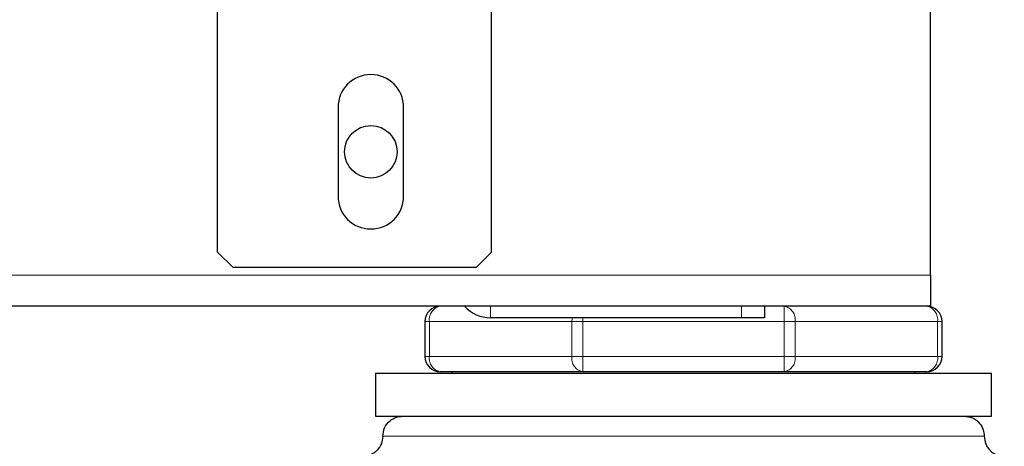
# Model space of a CAD drawing. Header units: millimetres. Extents: x 25 to 243, y 63 to 146.
# Tile 67 of 70: x 240.46 to 243.02, y 65 to 66.11. Entities that reach past the tile are written whole.
import ezdxf

# ---------------------------------------------------------------- set-up
doc = ezdxf.new("R2010")
doc.units = ezdxf.units.MM
doc.linetypes.add('PHANTOM', pattern=[12.7, 6.35, -1.27, 1.27, -1.27, 1.27, -1.27])

msp = doc.modelspace()

# ---------------------------------------------------------------- linework, layer by layer
at = {"color": 7, "linetype": 'Continuous', "lineweight": 25}
for p, q in [((240.9776, 65.5053), (240.9776, 66.1853)), ((241.6876, 65.5053), (241.6876, 66.1853)), ((242.8246, 65.4453), (242.8246, 66.1853)), ((241.2896, 65.8803), (241.2896, 65.6503)), ((241.4596, 65.6503), (241.4596, 65.8803)), ((240.9776, 65.5053), (241.0176, 65.4653)), ((241.6476, 65.4653), (241.6876, 65.5053)), ((241.6476, 65.4653), (241.0176, 65.4653)), ((242.8246, 65.4453), (242.8246, 65.3653)), ((242.8246, 65.3653), (220.7046, 65.3653)), ((242.3946, 65.3653), (242.3946, 65.3353)), ((241.5146, 65.3253), (241.5146, 65.2353)), ((242.3346, 65.3353), (241.6846, 65.3353)), ((242.3946, 65.3353), (242.3346, 65.3353)), ((242.8546, 65.2353), (242.8546, 65.3253)), ((241.3865, 65.1918), (241.3865, 65.0803)), ((241.3865, 65.1918), (242.1846, 65.1918)), ((241.9236, 65.1953), (241.5546, 65.1953)), ((241.5846, 65.1953), (241.5846, 65.1918)), ((242.4455, 65.1953), (241.9236, 65.1953)), ((242.1846, 65.1918), (242.9827, 65.1918)), ((242.8146, 65.1953), (242.4455, 65.1953)), ((242.7846, 65.1918), (242.7846, 65.1953)), ((242.9827, 65.0803), (242.9827, 65.1918)), ((241.3865, 65.0803), (242.1846, 65.0803)), ((242.1846, 65.0803), (242.9827, 65.0803))]:
    msp.add_line(p, q, dxfattribs=at)
at = {"color": 8, "linetype": 'PHANTOM', "lineweight": 18}
for p, q in [((242.8246, 65.4453), (220.7046, 65.4453)), ((241.6846, 65.3653), (241.6846, 65.3353)), ((242.3346, 65.3353), (242.3346, 65.3653)), ((242.4455, 65.3653), (242.4455, 65.3253)), ((241.5263, 65.3253), (241.5146, 65.3253)), ((241.5263, 65.2353), (241.5263, 65.3253)), ((241.5263, 65.3253), (241.8953, 65.3253)), ((241.8953, 65.3253), (241.8953, 65.2353)), ((241.8953, 65.3253), (241.9236, 65.3253)), ((241.9236, 65.3253), (241.9236, 65.3353)), ((241.9236, 65.2353), (241.9236, 65.3253)), ((241.9236, 65.3253), (242.4455, 65.3253)), ((242.4455, 65.3253), (242.4455, 65.2353)), ((242.4738, 65.3253), (242.4455, 65.3253)), ((242.4738, 65.2353), (242.4738, 65.3253)), ((242.4738, 65.3253), (242.8429, 65.3253)), ((242.8429, 65.3253), (242.8429, 65.2353)), ((242.8546, 65.3253), (242.8429, 65.3253)), ((241.5263, 65.2353), (241.5146, 65.2353)), ((241.5263, 65.2353), (241.8953, 65.2353)), ((241.8953, 65.2353), (241.9236, 65.2353)), ((241.9236, 65.2353), (242.4455, 65.2353)), ((241.9236, 65.1953), (241.9236, 65.2353)), ((242.4738, 65.2353), (242.4455, 65.2353)), ((242.4455, 65.2353), (242.4455, 65.1953)), ((242.4738, 65.2353), (242.8429, 65.2353)), ((242.8546, 65.2353), (242.8429, 65.2353)), ((241.4055, 65.0282), (242.9636, 65.0282))]:
    msp.add_line(p, q, dxfattribs=at)
at = {"color": 8, "linetype": 'PHANTOM', "lineweight": 18, "flags": 128}
msp.add_lwpolyline([(241.8962, 65.3353), (241.8959, 65.3331), (241.8953, 65.3253)], dxfattribs=at)
at = {"color": 7, "linetype": 'Continuous', "lineweight": 25}
msp.add_circle((241.3746, 65.7653), 0.068, dxfattribs=at)
for centre, radius, start, end in [((241.3746, 65.8803), 0.085, 0, 180), ((241.3746, 65.6503), 0.085, 180, 0), ((241.5546, 65.3253), 0.04, 90, 180), ((241.6846, 65.4253), 0.09, 221.8103, 270), ((242.8146, 65.3253), 0.04, 0, 90), ((241.5546, 65.2353), 0.04, 180, 270), ((242.8146, 65.2353), 0.04, 270, 360)]:
    msp.add_arc(centre, radius, start, end, dxfattribs=at)
at = {"color": 8, "linetype": 'PHANTOM', "lineweight": 18}
for centre, start, end in [((241.5616, 65.3303), 101.4204, 188.0507), ((242.4385, 65.3303), 351.9499, 78.5778), ((242.8075, 65.3303), 351.9496, 78.5805), ((241.5616, 65.2303), 171.9499, 258.5786), ((241.9307, 65.2303), 171.9502, 258.5795), ((242.4385, 65.2303), 281.4231, 8.0495), ((242.8075, 65.2303), 281.4205, 8.0498)]:
    msp.add_arc(centre, 0.0357, start, end, dxfattribs=at)
at = {"color": 7, "linetype": 'Continuous', "lineweight": 25}
for points, knots in [([(241.4055, 65.0282), (241.4065, 65.0356), (241.4084, 65.0509), (241.4224, 65.0684), (241.44, 65.0786), (241.4519, 65.0797), (241.4576, 65.0803)], [0, 0, 0, 0, 0.270263, 0.562429, 0.789736, 1, 1, 1, 1]), ([(242.9116, 65.0803), (242.9189, 65.0794), (242.9343, 65.0774), (242.9517, 65.0634), (242.9619, 65.0459), (242.9631, 65.0339), (242.9636, 65.0282)], [0, 0, 0, 0, 0.270257, 0.562426, 0.789736, 1, 1, 1, 1]), ([(241.4055, 65.0282), (241.4048, 65.0217), (241.4038, 65.0116), (241.3973, 64.9995), (241.3906, 64.9911), (241.3822, 64.9844), (241.3701, 64.9779), (241.36, 64.9769), (241.3535, 64.9762)], [0, 0, 0, 0, 0.239455, 0.36836, 0.5, 0.631636, 0.760542, 1, 1, 1, 1]), ([(242.9636, 65.0282), (242.9643, 65.0217), (242.9654, 65.0116), (242.9719, 64.9995), (242.9786, 64.9911), (242.9869, 64.9844), (242.999, 64.9779), (243.0091, 64.9769), (243.0157, 64.9762)], [0, 0, 0, 0, 0.239456, 0.368364, 0.5, 0.631642, 0.760548, 1, 1, 1, 1])]:
    msp.add_open_spline(points, degree=3, knots=knots, dxfattribs=at)

doc.saveas('drawing.dxf')
